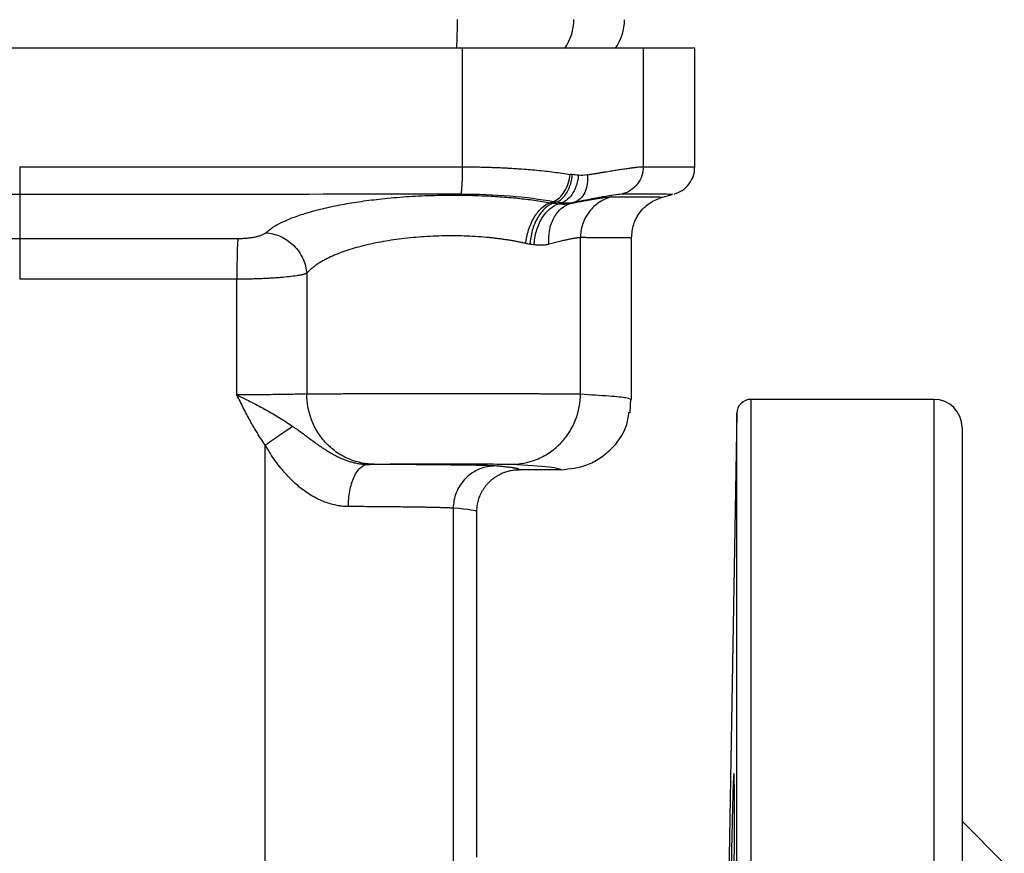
# Model space of a CAD drawing. Header units: millimetres. Extents: x 415 to 1550, y 0 to 812.
# Tile 29 of 51: x 505 to 575, y 353 to 412. Entities that reach past the tile are written whole.
import ezdxf

# ---------------------------------------------------------------- set-up
doc = ezdxf.new("R2010")
doc.units = ezdxf.units.MM

msp = doc.modelspace()

# ---------------------------------------------------------------- linework, layer by layer
at = {"color": 7, "linetype": 'Continuous', "lineweight": 25}
for p, q in [((536.011, 410.343), (536.011, 401.88)), ((548.879, 410.343), (548.879, 401.883)), ((552.549, 401.877), (552.549, 410.345)), ((504.549, 401.878), (504.549, 399.946)), ((504.549, 399.946), (504.549, 396.786)), ((550.271, 399.733), (550.93, 399.909)), ((504.549, 396.786), (504.549, 393.888)), ((544.417, 385.726), (544.417, 396.842)), ((548.047, 385.34), (548.047, 396.845)), ((524.955, 394.293), (524.955, 385.731)), ((519.986, 385.668), (519.986, 393.889)), ((547.957, 384.396), (547.991, 385.392)), ((569.549, 385.343), (556.531, 385.343)), ((555.531, 384.361), (554.815, 343.32)), ((522.007, 320.714), (522.007, 382.089)), ((543.047, 380.343), (540.049, 380.343)), ((535.374, 377.606), (535.374, 346.555)), ((537.049, 352.788), (537.049, 377.343)), ((574.549, 352.343), (571.549, 355.343))]:
    msp.add_line(p, q, dxfattribs=at)
at = {"color": 8, "linetype": 'Continuous', "lineweight": 25}
for p, q in [((556.531, 385.343), (556.531, 243.042)), ((569.549, 385.343), (569.549, 235.343)), ((555.531, 243.923), (555.531, 384.361))]:
    msp.add_line(p, q, dxfattribs=at)
for centre, radius, start, end in [((493.076, 412.251), 42.596, 357.3781, 0.12765), ((540.414, 412.341), 3.53, 324.7247, 0.077)]:
    msp.add_arc(centre, radius, start, end, dxfattribs=at)
at = {"color": 7, "linetype": 'Continuous', "lineweight": 25}
for centre, radius, start, end in [((544.049, 412.343), 3.5, 324.42584, 359.96164), ((556.531, 384.343), 1, 90, 179), ((569.549, 383.343), 2, 0, 90)]:
    msp.add_arc(centre, radius, start, end, dxfattribs=at)
for points, knots in [([(473.087, 410.343), (473.835, 410.343), (475.331, 410.343), (477.576, 410.343), (479.822, 410.343), (482.068, 410.343), (484.314, 410.343), (486.561, 410.343), (488.808, 410.343), (491.056, 410.343), (493.304, 410.343), (495.552, 410.343), (497.801, 410.343), (500.05, 410.343), (502.299, 410.343), (505.111, 410.343), (508.485, 410.343), (512.421, 410.343), (516.355, 410.343), (520.289, 410.343), (524.221, 410.343), (528.152, 410.343), (532.082, 410.343), (534.701, 410.343), (536.011, 410.343)], [0, 0, 0, 0, 0.035725, 0.071444, 0.10716, 0.142872, 0.178582, 0.21429, 0.249998, 0.285706, 0.321414, 0.357125, 0.392838, 0.428554, 0.464275, 0.500001, 0.562515, 0.625017, 0.687509, 0.749998, 0.812487, 0.874981, 0.937483, 1, 1, 1, 1]), ([(536.011, 410.343), (536.134, 410.343), (536.381, 410.343), (536.751, 410.343), (537.119, 410.343), (537.486, 410.343), (537.851, 410.343), (538.473, 410.343), (539.341, 410.343), (540.445, 410.343), (541.522, 410.343), (542.918, 410.343), (544.533, 410.343), (545.909, 410.343), (546.84, 410.343), (547.44, 410.343), (547.948, 410.343), (548.312, 410.343), (548.568, 410.343), (548.748, 410.343), (548.835, 410.343), (548.879, 410.343)], [0, 0, 0, 0, 0.01983, 0.039635, 0.059426, 0.079219, 0.099028, 0.118867, 0.180846, 0.242854, 0.306677, 0.370527, 0.500005, 0.629483, 0.693306, 0.757157, 0.819136, 0.881144, 0.920775, 0.960356, 1, 1, 1, 1]), ([(548.879, 410.343), (548.972, 410.343), (549.158, 410.343), (549.423, 410.343), (549.678, 410.343), (549.922, 410.343), (550.155, 410.343), (550.377, 410.343), (550.589, 410.343), (550.79, 410.343), (550.98, 410.343), (551.159, 410.343), (551.327, 410.343), (551.485, 410.343), (551.673, 410.343), (551.88, 410.343), (552.086, 410.343), (552.255, 410.343), (552.386, 410.343), (552.479, 410.343), (552.538, 410.343), (552.545, 410.343), (552.549, 410.343)], [0, 0, 0, 0, 0.0384772, 0.0769463, 0.1154088, 0.1538663, 0.1923201, 0.2307719, 0.2692231, 0.3076751, 0.3461296, 0.3845879, 0.4230516, 0.4615221, 0.500001, 0.5714518, 0.6428793, 0.7142929, 0.7857022, 0.8571168, 0.9285462, 1, 1, 1, 1]), ([(536.011, 401.88), (536.011, 401.675), (536.008, 401.46), (535.999, 401.04), (535.992, 400.837), (535.973, 400.478), (535.962, 400.324), (535.937, 400.084), (535.923, 399.999), (535.91, 399.947)], [0, 0, 0, 0, 0.25, 0.25, 0.5, 0.5, 0.75, 0.75, 1, 1, 1, 1]), ([(536.011, 401.88), (536.136, 401.879), (536.387, 401.879), (536.763, 401.875), (537.138, 401.87), (537.511, 401.862), (537.884, 401.852), (538.255, 401.839), (538.624, 401.824), (538.99, 401.807), (539.355, 401.788), (539.716, 401.766), (540.168, 401.736), (540.707, 401.695), (541.327, 401.64), (541.937, 401.577), (542.535, 401.507), (543.12, 401.429), (543.494, 401.372), (543.681, 401.343)], [0, 0, 0, 0, 0.045157, 0.090368, 0.135636, 0.180963, 0.226349, 0.271797, 0.317308, 0.362883, 0.408525, 0.454235, 0.500014, 0.581581, 0.663843, 0.746808, 0.830484, 0.914878, 1, 1, 1, 1]), ([(544.9, 401.3), (544.988, 401.316), (545.164, 401.348), (545.418, 401.393), (545.665, 401.436), (545.903, 401.477), (546.133, 401.516), (546.354, 401.553), (546.566, 401.588), (546.77, 401.622), (546.965, 401.653), (547.151, 401.682), (547.329, 401.709), (547.558, 401.743), (547.825, 401.781), (548.112, 401.818), (548.362, 401.847), (548.573, 401.868), (548.75, 401.881), (548.836, 401.882), (548.879, 401.883)], [0, 0, 0, 0, 0.042695, 0.0852, 0.127516, 0.169644, 0.211586, 0.253342, 0.294913, 0.3363, 0.377505, 0.418529, 0.459372, 0.500036, 0.583963, 0.667637, 0.751067, 0.834263, 0.917238, 1, 1, 1, 1]), ([(548.879, 401.883), (548.879, 401.68), (548.848, 401.465), (548.711, 401.046), (548.606, 400.843), (548.333, 400.483), (548.166, 400.328), (547.801, 400.087), (547.605, 400.002), (547.411, 399.95)], [0, 0, 0, 0, 0.25, 0.25, 0.5, 0.5, 0.75, 0.75, 1, 1, 1, 1]), ([(548.879, 401.883), (548.971, 401.883), (549.153, 401.883), (549.412, 401.882), (549.661, 401.882), (549.897, 401.882), (550.122, 401.881), (550.336, 401.881), (550.538, 401.881), (550.73, 401.881), (550.911, 401.88), (551.081, 401.88), (551.241, 401.88), (551.391, 401.88), (551.531, 401.879), (551.661, 401.879), (551.781, 401.879), (551.892, 401.879), (551.993, 401.879), (552.086, 401.879), (552.169, 401.879), (552.244, 401.878), (552.31, 401.878), (552.367, 401.878), (552.417, 401.878), (552.458, 401.878), (552.491, 401.878), (552.517, 401.878), (552.535, 401.878), (552.546, 401.878), (552.548, 401.878), (552.549, 401.878)], [0, 0, 0, 0, 0.0378733, 0.0755044, 0.1128933, 0.1500401, 0.1869447, 0.223607, 0.2600272, 0.2962053, 0.3321411, 0.3678348, 0.4032863, 0.4384956, 0.4734627, 0.5081876, 0.5426704, 0.576911, 0.6109094, 0.6446656, 0.6781796, 0.7114515, 0.7444811, 0.7772686, 0.8098139, 0.8421171, 0.874178, 0.9059968, 0.9375734, 0.9689078, 1, 1, 1, 1]), ([(551.066, 399.946), (551.267, 400.02), (551.679, 400.173), (552.164, 400.642), (552.49, 401.233), (552.529, 401.671), (552.548, 401.884)], [0, 0, 0, 0, 0.243155, 0.5, 0.756845, 1, 1, 1, 1]), ([(542.493, 399.411), (542.624, 399.455), (542.761, 399.535), (543.027, 399.768), (543.156, 399.923), (543.378, 400.285), (543.472, 400.492), (543.612, 400.918), (543.657, 401.137), (543.681, 401.343)], [0, 0, 0, 0, 0.25, 0.25, 0.5, 0.5, 0.75, 0.75, 1, 1, 1, 1]), ([(542.712, 399.378), (542.843, 399.422), (542.98, 399.502), (543.24, 399.737), (543.364, 399.892), (543.575, 400.257), (543.661, 400.465), (543.783, 400.895), (543.82, 401.115), (543.835, 401.323)], [0, 0, 0, 0, 0.25, 0.25, 0.5, 0.5, 0.75, 0.75, 1, 1, 1, 1]), ([(544.263, 401.279), (544.248, 401.07), (544.21, 400.848), (544.082, 400.416), (543.991, 400.206), (543.769, 399.84), (543.638, 399.685), (543.362, 399.451), (543.218, 399.373), (543.08, 399.33)], [0, 0, 0, 0, 0.25, 0.25, 0.5, 0.5, 0.75, 0.75, 1, 1, 1, 1]), ([(544.9, 401.3), (544.922, 401.093), (544.922, 400.874), (544.864, 400.446), (544.805, 400.239), (544.636, 399.877), (544.525, 399.722), (544.275, 399.489), (544.137, 399.41), (543.997, 399.367)], [0, 0, 0, 0, 0.25, 0.25, 0.5, 0.5, 0.75, 0.75, 1, 1, 1, 1]), ([(522.046, 397.191), (522.082, 397.223), (522.154, 397.288), (522.276, 397.385), (522.409, 397.481), (522.552, 397.577), (522.707, 397.673), (522.874, 397.769), (523.054, 397.864), (523.427, 398.048), (524.062, 398.316), (525.058, 398.644), (526.194, 398.944), (527.455, 399.207), (528.82, 399.432), (530.345, 399.622), (532.013, 399.768), (533.807, 399.856), (535.615, 399.88), (537.254, 399.842), (538.701, 399.761), (539.745, 399.671), (540.548, 399.582), (541.133, 399.507), (541.705, 399.424), (542.071, 399.361), (542.255, 399.33)], [0, 0, 0, 0, 0.015303, 0.03067, 0.046114, 0.061652, 0.0773, 0.093074, 0.108992, 0.125072, 0.187076, 0.250068, 0.312492, 0.375043, 0.437707, 0.5, 0.571656, 0.642783, 0.71418, 0.785601, 0.839, 0.892781, 0.919231, 0.945911, 0.972831, 1, 1, 1, 1]), ([(535.91, 399.947), (537.103, 399.947), (538.285, 399.901), (540.512, 399.719), (541.559, 399.583), (542.493, 399.411)], [0, 0, 0, 0, 0.5, 0.5, 1, 1, 1, 1]), ([(543.706, 399.274), (543.782, 399.29), (543.934, 399.32), (544.152, 399.363), (544.362, 399.404), (544.563, 399.442), (544.756, 399.478), (544.94, 399.512), (545.116, 399.544), (545.283, 399.573), (545.441, 399.599), (545.643, 399.632), (545.874, 399.668), (546.118, 399.701), (546.324, 399.725), (546.495, 399.74), (546.578, 399.741), (546.619, 399.742)], [0, 0, 0, 0, 0.050903, 0.1016, 0.152092, 0.202383, 0.252474, 0.302368, 0.352068, 0.401577, 0.450899, 0.500039, 0.600545, 0.700724, 0.80064, 0.90037, 1, 1, 1, 1]), ([(543.997, 399.367), (544.887, 399.554), (545.644, 399.701), (546.803, 399.899), (547.206, 399.95), (547.411, 399.95)], [0, 0, 0, 0, 0.5, 0.5, 1, 1, 1, 1]), ([(546.619, 399.742), (546.328, 399.664), (546.034, 399.536), (545.487, 399.175), (545.236, 398.942), (544.827, 398.402), (544.669, 398.097), (544.464, 397.469), (544.417, 397.147), (544.417, 396.842)], [0, 0, 0, 0, 0.25, 0.25, 0.5, 0.5, 0.75, 0.75, 1, 1, 1, 1]), ([(548.047, 396.835), (548.077, 397.154), (548.138, 397.81), (548.629, 398.696), (549.359, 399.398), (549.978, 399.625), (550.278, 399.735)], [0, 0, 0, 0, 0.243157, 0.5, 0.756843, 1, 1, 1, 1]), ([(540.526, 396.431), (540.561, 396.741), (540.628, 397.069), (540.831, 397.707), (540.968, 398.017), (541.292, 398.56), (541.478, 398.791), (541.865, 399.143), (542.065, 399.262), (542.255, 399.33)], [0, 0, 0, 0, 0.25, 0.25, 0.5, 0.5, 0.75, 0.75, 1, 1, 1, 1]), ([(542.498, 399.296), (542.301, 399.229), (542.096, 399.109), (541.705, 398.756), (541.52, 398.522), (541.207, 397.975), (541.079, 397.662), (540.897, 397.018), (540.844, 396.688), (540.823, 396.376)], [0, 0, 0, 0, 0.25, 0.25, 0.5, 0.5, 0.75, 0.75, 1, 1, 1, 1]), ([(541.114, 396.333), (541.135, 396.647), (541.191, 396.98), (541.381, 397.628), (541.515, 397.943), (541.846, 398.492), (542.041, 398.725), (542.453, 399.076), (542.669, 399.194), (542.876, 399.258)], [0, 0, 0, 0, 0.25, 0.25, 0.5, 0.5, 0.75, 0.75, 1, 1, 1, 1]), ([(542.173, 396.374), (542.147, 396.685), (542.158, 397.012), (542.271, 397.651), (542.373, 397.961), (542.661, 398.503), (542.845, 398.734), (543.255, 399.085), (543.481, 399.206), (543.706, 399.274)], [0, 0, 0, 0, 0.25, 0.25, 0.5, 0.5, 0.75, 0.75, 1, 1, 1, 1]), ([(542.255, 399.33), (542.296, 399.323), (542.378, 399.31), (542.458, 399.301), (542.498, 399.296)], [0, 0, 0, 0, 0.501074, 1, 1, 1, 1]), ([(542.498, 399.296), (542.561, 399.29), (542.688, 399.277), (542.813, 399.265), (542.876, 399.258)], [0, 0, 0, 0, 0.493847, 1, 1, 1, 1]), ([(542.876, 399.258), (542.926, 399.253), (543.026, 399.242), (543.171, 399.234), (543.312, 399.233), (543.449, 399.24), (543.581, 399.253), (543.664, 399.267), (543.706, 399.274)], [0, 0, 0, 0, 0.164236, 0.329464, 0.495671, 0.662843, 0.83096, 1, 1, 1, 1]), ([(543.08, 399.33), (543.131, 399.325), (543.234, 399.314), (543.388, 399.307), (543.541, 399.309), (543.694, 399.319), (543.847, 399.338), (543.947, 399.357), (543.997, 399.367)], [0, 0, 0, 0, 0.163682, 0.328511, 0.494521, 0.66175, 0.830238, 1, 1, 1, 1]), ([(520.062, 396.787), (520.107, 396.787), (520.196, 396.787), (520.329, 396.791), (520.461, 396.797), (520.592, 396.805), (520.785, 396.821), (521.033, 396.851), (521.315, 396.9), (521.564, 396.961), (521.749, 397.023), (521.883, 397.082), (521.979, 397.135), (522.023, 397.172), (522.046, 397.191)], [0, 0, 0, 0, 0.050272, 0.100157, 0.149928, 0.199853, 0.250197, 0.37486, 0.500124, 0.623967, 0.749949, 0.833293, 0.916346, 1, 1, 1, 1]), ([(522.046, 397.191), (522.375, 397.17), (522.729, 397.089), (523.417, 396.785), (523.749, 396.56), (524.31, 396.001), (524.536, 395.669), (524.846, 394.98), (524.93, 394.625), (524.955, 394.293)], [0, 0, 0, 0, 0.25, 0.25, 0.5, 0.5, 0.75, 0.75, 1, 1, 1, 1]), ([(540.526, 396.431), (540.439, 396.451), (540.265, 396.49), (539.997, 396.544), (539.725, 396.596), (539.448, 396.644), (539.167, 396.689), (538.883, 396.73), (538.594, 396.768), (538.302, 396.803), (538.008, 396.835), (537.304, 396.902), (536.157, 396.971), (534.538, 396.978), (532.907, 396.896), (531.322, 396.726), (529.82, 396.472), (528.472, 396.148), (527.269, 395.753), (526.501, 395.412), (526.03, 395.152), (525.782, 395.001), (525.546, 394.839), (525.326, 394.666), (525.123, 394.484), (525.012, 394.358), (524.955, 394.293)], [0, 0, 0, 0, 0.016752, 0.033428, 0.05003, 0.066558, 0.083015, 0.099402, 0.115721, 0.131972, 0.148158, 0.164281, 0.246597, 0.328347, 0.41162, 0.496201, 0.578496, 0.66405, 0.745169, 0.831943, 0.857086, 0.883374, 0.910809, 0.93939, 0.969121, 1, 1, 1, 1]), ([(520.062, 396.787), (520.052, 396.71), (520.042, 396.587), (520.024, 396.236), (520.015, 396.009), (520, 395.475), (519.995, 395.17), (519.988, 394.533), (519.986, 394.204), (519.986, 393.889)], [0, 0, 0, 0, 0.25, 0.25, 0.5, 0.5, 0.75, 0.75, 1, 1, 1, 1]), ([(540.823, 396.376), (540.774, 396.383), (540.675, 396.399), (540.576, 396.42), (540.526, 396.431)], [0, 0, 0, 0, 0.5, 1, 1, 1, 1]), ([(542.173, 396.374), (542.126, 396.363), (542.033, 396.34), (541.888, 396.317), (541.74, 396.303), (541.588, 396.297), (541.433, 396.3), (541.275, 396.311), (541.168, 396.326), (541.114, 396.333)], [0, 0, 0, 0, 0.1441, 0.287397, 0.430122, 0.57251, 0.714795, 0.857214, 1, 1, 1, 1]), ([(544.417, 396.842), (544.399, 396.842), (544.364, 396.842), (544.298, 396.837), (544.224, 396.829), (544.139, 396.818), (544.045, 396.803), (543.941, 396.785), (543.828, 396.764), (543.705, 396.74), (543.572, 396.712), (543.429, 396.682), (543.278, 396.648), (543.117, 396.61), (542.946, 396.57), (542.767, 396.526), (542.578, 396.479), (542.381, 396.429), (542.243, 396.393), (542.173, 396.374)], [0, 0, 0, 0, 0.057325, 0.114808, 0.172454, 0.23027, 0.288261, 0.346435, 0.404795, 0.46335, 0.522104, 0.581063, 0.640233, 0.69962, 0.75923, 0.819067, 0.879137, 0.939447, 1, 1, 1, 1]), ([(548.047, 396.835), (548.046, 396.835), (548.044, 396.835), (548.027, 396.835), (548, 396.835), (547.96, 396.835), (547.908, 396.836), (547.842, 396.836), (547.762, 396.836), (547.668, 396.836), (547.558, 396.836), (547.433, 396.837), (547.29, 396.837), (547.13, 396.837), (546.953, 396.838), (546.756, 396.838), (546.54, 396.839), (546.304, 396.839), (546.046, 396.84), (545.767, 396.84), (545.466, 396.841), (545.141, 396.841), (544.793, 396.842), (544.543, 396.842), (544.417, 396.842)], [0, 0, 0, 0, 0.037948, 0.076612, 0.11599, 0.156083, 0.196891, 0.238414, 0.280651, 0.323604, 0.367271, 0.411653, 0.456751, 0.502563, 0.549089, 0.596331, 0.644288, 0.692959, 0.742345, 0.792447, 0.843263, 0.894794, 0.947039, 1, 1, 1, 1]), ([(524.955, 394.293), (524.933, 394.286), (524.889, 394.27), (524.813, 394.248), (524.73, 394.226), (524.642, 394.206), (524.548, 394.186), (524.45, 394.167), (524.348, 394.149), (524.12, 394.112), (523.725, 394.06), (523.197, 394.01), (522.737, 393.975), (522.366, 393.952), (521.983, 393.932), (521.59, 393.916), (521.191, 393.904), (520.789, 393.895), (520.387, 393.89), (520.119, 393.889), (519.986, 393.889)], [0, 0, 0, 0, 0.034201, 0.067572, 0.100105, 0.131796, 0.162642, 0.192642, 0.221798, 0.250109, 0.378122, 0.499927, 0.564475, 0.62845, 0.691836, 0.754637, 0.816855, 0.878487, 0.93954, 1, 1, 1, 1]), ([(524.955, 385.731), (524.799, 385.722), (524.557, 385.713), (523.922, 385.697), (523.53, 385.691), (522.638, 385.679), (522.139, 385.675), (521.088, 385.669), (520.535, 385.668), (519.986, 385.668)], [0, 0, 0, 0, 0.25, 0.25, 0.5, 0.5, 0.75, 0.75, 1, 1, 1, 1]), ([(524.955, 385.731), (524.986, 385.731), (525.049, 385.732), (525.155, 385.734), (525.27, 385.735), (525.393, 385.736), (525.525, 385.737), (525.665, 385.739), (525.812, 385.74), (525.967, 385.741), (526.13, 385.742), (526.299, 385.743), (526.475, 385.744), (526.657, 385.745), (526.845, 385.746), (527.038, 385.747), (527.237, 385.748), (527.441, 385.749), (527.649, 385.75), (527.862, 385.751), (528.08, 385.752), (528.301, 385.752), (528.525, 385.753), (528.753, 385.754), (528.984, 385.755), (529.217, 385.755), (529.453, 385.756), (529.691, 385.756), (529.931, 385.757), (530.172, 385.758), (530.415, 385.758), (530.659, 385.759), (530.904, 385.759), (531.15, 385.759), (531.396, 385.76), (531.642, 385.76), (531.889, 385.761), (532.135, 385.761), (532.381, 385.761), (532.626, 385.761), (532.871, 385.762), (533.115, 385.762), (533.357, 385.762), (533.598, 385.762), (533.838, 385.762), (534.077, 385.762), (534.313, 385.762), (534.6, 385.762), (534.94, 385.762), (535.336, 385.762), (535.737, 385.762), (536.144, 385.762), (536.554, 385.761), (536.967, 385.761), (537.383, 385.76), (537.8, 385.76), (538.217, 385.759), (538.633, 385.758), (539.047, 385.757), (539.458, 385.756), (539.864, 385.755), (540.263, 385.754), (540.655, 385.753), (541.038, 385.751), (541.41, 385.75), (541.77, 385.748), (542.116, 385.747), (542.446, 385.745), (542.758, 385.743), (543.052, 385.741), (543.324, 385.739), (543.574, 385.737), (543.8, 385.735), (543.999, 385.733), (544.17, 385.731), (544.314, 385.728), (544.383, 385.727), (544.417, 385.726)], [0, 0, 0, 0, 0.012026, 0.023978, 0.035856, 0.047661, 0.059392, 0.07105, 0.082635, 0.094145, 0.105583, 0.116946, 0.128236, 0.139453, 0.150596, 0.161666, 0.172662, 0.183584, 0.194433, 0.205208, 0.21591, 0.226538, 0.237093, 0.247574, 0.257981, 0.268315, 0.278576, 0.288763, 0.298876, 0.308916, 0.318882, 0.328775, 0.338594, 0.34834, 0.358012, 0.367611, 0.377136, 0.386587, 0.395965, 0.405269, 0.4145, 0.423658, 0.432741, 0.441751, 0.450688, 0.459551, 0.468341, 0.477057, 0.491519, 0.506236, 0.521208, 0.536435, 0.551917, 0.567655, 0.583647, 0.599894, 0.616397, 0.633154, 0.650167, 0.667434, 0.684957, 0.702734, 0.720767, 0.739054, 0.757597, 0.776395, 0.795447, 0.814755, 0.834318, 0.854136, 0.874208, 0.894536, 0.915119, 0.935957, 0.957049, 0.978397, 1, 1, 1, 1]), ([(529.752, 380.731), (529.187, 380.733), (528.578, 380.841), (527.693, 381.208), (527.404, 381.364), (526.856, 381.738), (526.598, 381.956), (526.13, 382.444), (525.92, 382.713), (525.561, 383.284), (525.412, 383.586), (525.06, 384.508), (524.956, 385.143), (524.955, 385.731)], [0, 0, 0, 0, 0.25, 0.25, 0.375, 0.375, 0.5, 0.5, 0.625, 0.625, 0.75, 0.75, 1, 1, 1, 1]), ([(539.483, 380.726), (540.064, 380.727), (540.691, 380.835), (541.601, 381.201), (541.899, 381.357), (542.463, 381.73), (542.729, 381.949), (543.21, 382.437), (543.426, 382.706), (543.795, 383.278), (543.948, 383.579), (544.309, 384.502), (544.416, 385.137), (544.417, 385.726)], [0, 0, 0, 0, 0.25, 0.25, 0.375, 0.375, 0.5, 0.5, 0.625, 0.625, 0.75, 0.75, 1, 1, 1, 1]), ([(519.986, 385.668), (520.042, 385.64), (520.165, 385.578), (520.364, 385.477), (520.656, 385.33), (521.067, 385.123), (521.557, 384.869), (522.069, 384.594), (522.55, 384.321), (523.033, 384.032), (523.495, 383.742), (523.798, 383.539), (523.946, 383.44)], [0, 0, 0, 0, 0.04058, 0.088229, 0.143004, 0.250139, 0.383599, 0.500181, 0.629939, 0.750083, 0.87773, 1, 1, 1, 1]), ([(522.007, 382.089), (521.947, 382.175), (521.825, 382.349), (521.646, 382.621), (521.467, 382.906), (521.286, 383.204), (521.105, 383.516), (520.906, 383.872), (520.685, 384.284), (520.37, 384.893), (520.138, 385.361), (519.986, 385.668)], [0, 0, 0, 0, 0.076212, 0.155231, 0.237092, 0.321825, 0.40946, 0.500022, 0.618898, 0.750052, 1, 1, 1, 1]), ([(543.047, 380.343), (543.671, 380.409), (544.634, 380.511), (545.804, 381.131), (546.833, 381.974), (547.68, 383.099), (547.817, 384.085), (547.864, 384.422)], [0, 0, 0, 0, 0.270628, 0.417794, 0.569146, 0.852924, 1, 1, 1, 1]), ([(522.007, 382.089), (522.196, 382.224), (522.387, 382.36), (522.759, 382.621), (522.939, 382.748), (523.444, 383.099), (523.73, 383.295), (523.946, 383.44)], [0, 0, 0, 0, 0.25, 0.25, 0.5, 0.5, 1, 1, 1, 1]), ([(523.946, 383.44), (524.053, 383.367), (524.263, 383.222), (524.57, 382.999), (524.868, 382.778), (525.269, 382.478), (525.783, 382.096), (526.435, 381.656), (527.129, 381.264), (527.703, 381.024), (528.133, 380.89), (528.412, 380.819), (528.703, 380.765), (529.003, 380.729), (529.201, 380.723), (529.303, 380.721)], [0, 0, 0, 0, 0.065275, 0.128668, 0.190244, 0.250054, 0.375863, 0.500037, 0.621996, 0.749918, 0.795245, 0.843064, 0.893241, 0.945614, 1, 1, 1, 1]), ([(571.549, 383.343), (571.549, 383.342), (571.549, 383.34), (571.549, 383.323), (571.549, 383.296), (571.549, 383.258), (571.549, 383.21), (571.549, 383.15), (571.549, 383.08), (571.549, 382.998), (571.549, 382.906), (571.549, 382.803), (571.549, 382.69), (571.549, 382.565), (571.549, 382.43), (571.549, 382.283), (571.549, 381.974), (571.549, 381.434), (571.549, 380.545), (571.549, 379.483), (571.549, 378.237), (571.549, 376.814), (571.549, 374.666), (571.549, 371.536), (571.549, 367.109), (571.549, 362.054), (571.549, 356.447), (571.549, 350.381), (571.549, 343.963), (571.549, 337.304), (571.549, 330.518), (571.549, 323.748), (571.549, 317.022), (571.549, 310.343), (571.549, 303.664), (571.549, 296.938), (571.549, 290.168), (571.549, 283.382), (571.549, 276.724), (571.549, 270.305), (571.549, 264.239), (571.549, 258.632), (571.549, 253.577), (571.549, 249.15), (571.549, 246.021), (571.549, 243.872), (571.549, 242.45), (571.549, 241.204), (571.549, 240.142), (571.549, 239.253), (571.549, 238.66), (571.549, 238.27), (571.549, 238.023), (571.549, 237.813), (571.549, 237.642), (571.549, 237.508), (571.549, 237.414), (571.549, 237.354), (571.549, 237.347), (571.549, 237.343)], [0, 0, 0, 0, 0.003893, 0.007782, 0.011668, 0.015551, 0.019433, 0.023312, 0.027192, 0.03107, 0.034949, 0.038829, 0.042711, 0.046594, 0.05048, 0.05437, 0.058263, 0.073508, 0.088755, 0.104386, 0.120021, 0.135977, 0.151935, 0.184343, 0.217096, 0.250024, 0.282952, 0.315705, 0.348114, 0.380018, 0.411275, 0.441757, 0.470878, 0.5, 0.529121, 0.558243, 0.588726, 0.619983, 0.651887, 0.684296, 0.717048, 0.749977, 0.782905, 0.815658, 0.848066, 0.864022, 0.87998, 0.895612, 0.911246, 0.926491, 0.941738, 0.949034, 0.956318, 0.963595, 0.970868, 0.978142, 0.985419, 0.992704, 1, 1, 1, 1]), ([(527.919, 377.721), (527.861, 377.722), (527.744, 377.724), (527.567, 377.736), (527.389, 377.754), (527.21, 377.781), (526.942, 377.83), (526.584, 377.921), (526.002, 378.125), (525.287, 378.48), (524.497, 379.032), (523.765, 379.697), (523.191, 380.346), (522.73, 380.957), (522.358, 381.503), (522.126, 381.89), (522.007, 382.089)], [0, 0, 0, 0, 0.024846, 0.049739, 0.074712, 0.099799, 0.125031, 0.187406, 0.250084, 0.372555, 0.499995, 0.621355, 0.749964, 0.828869, 0.912145, 1, 1, 1, 1]), ([(527.919, 377.721), (527.92, 378.072), (527.951, 378.452), (528.087, 379.186), (528.193, 379.54), (528.462, 380.125), (528.625, 380.355), (528.965, 380.651), (529.14, 380.718), (529.303, 380.721)], [0, 0, 0, 0, 0.25, 0.25, 0.5, 0.5, 0.75, 0.75, 1, 1, 1, 1]), ([(538.355, 380.606), (538.339, 380.607), (538.305, 380.609), (538.243, 380.613), (538.171, 380.616), (538.09, 380.62), (537.998, 380.623), (537.896, 380.627), (537.785, 380.63), (537.664, 380.634), (537.532, 380.637), (537.204, 380.645), (536.584, 380.658), (535.509, 380.673), (534.228, 380.687), (533.046, 380.698), (532.091, 380.705), (531.429, 380.709), (530.744, 380.713), (530.036, 380.717), (529.548, 380.719), (529.303, 380.721)], [0, 0, 0, 0, 0.025101, 0.05014, 0.075133, 0.100094, 0.125039, 0.149983, 0.17494, 0.199927, 0.224957, 0.250045, 0.374973, 0.499973, 0.624927, 0.749921, 0.800069, 0.85003, 0.899925, 0.949875, 1, 1, 1, 1]), ([(529.752, 380.731), (529.91, 380.736), (530.16, 380.74), (530.814, 380.748), (531.219, 380.752), (532.138, 380.757), (532.652, 380.76), (533.732, 380.762), (534.297, 380.763), (535.417, 380.762), (535.971, 380.761), (537.006, 380.757), (537.486, 380.755), (538.318, 380.748), (538.67, 380.744), (539.207, 380.736), (539.392, 380.731), (539.483, 380.726)], [0, 0, 0, 0, 0.125, 0.125, 0.25, 0.25, 0.375, 0.375, 0.5, 0.5, 0.625, 0.625, 0.75, 0.75, 0.875, 0.875, 1, 1, 1, 1]), ([(538.355, 380.606), (538.004, 380.605), (537.625, 380.54), (536.892, 380.248), (536.539, 380.019), (535.957, 379.433), (535.73, 379.078), (535.439, 378.34), (535.375, 377.959), (535.374, 377.606)], [0, 0, 0, 0, 0.25, 0.25, 0.5, 0.5, 0.75, 0.75, 1, 1, 1, 1]), ([(537.049, 377.343), (537.05, 377.403), (537.052, 377.523), (537.069, 377.706), (537.097, 377.891), (537.138, 378.077), (537.191, 378.264), (537.257, 378.449), (537.337, 378.632), (537.43, 378.812), (537.536, 378.987), (537.654, 379.155), (537.784, 379.315), (537.937, 379.478), (538.117, 379.644), (538.331, 379.808), (538.571, 379.959), (538.834, 380.092), (539.118, 380.201), (539.419, 380.282), (539.731, 380.334), (539.942, 380.34), (540.049, 380.343)], [0, 0, 0, 0, 0.037971, 0.076821, 0.116507, 0.156975, 0.198166, 0.240011, 0.282432, 0.325347, 0.368664, 0.412289, 0.456121, 0.500057, 0.554343, 0.611722, 0.671904, 0.734527, 0.79916, 0.865311, 0.932445, 1, 1, 1, 1]), ([(540.049, 380.343), (540.047, 380.348), (540.045, 380.358), (540.029, 380.373), (540.003, 380.387), (539.966, 380.402), (539.919, 380.416), (539.861, 380.431), (539.793, 380.445), (539.715, 380.46), (539.626, 380.475), (539.527, 380.489), (539.417, 380.504), (539.297, 380.518), (539.166, 380.533), (539.025, 380.547), (538.874, 380.562), (538.712, 380.577), (538.54, 380.591), (538.417, 380.601), (538.355, 380.606)], [0, 0, 0, 0, 0.055605, 0.111192, 0.166764, 0.222323, 0.277871, 0.333411, 0.388944, 0.444473, 0.499999, 0.555526, 0.611055, 0.666588, 0.722128, 0.777676, 0.833235, 0.888808, 0.944395, 1, 1, 1, 1]), ([(535.374, 377.606), (535.359, 377.607), (535.329, 377.61), (535.272, 377.613), (535.208, 377.617), (535.135, 377.621), (535.055, 377.625), (534.968, 377.628), (534.874, 377.632), (534.775, 377.635), (534.67, 377.638), (534.56, 377.641), (534.445, 377.644), (534.327, 377.647), (534.204, 377.65), (534.079, 377.653), (533.95, 377.656), (533.82, 377.659), (533.687, 377.661), (533.552, 377.664), (533.416, 377.666), (533.279, 377.669), (533.142, 377.671), (532.897, 377.675), (532.532, 377.68), (532.024, 377.687), (531.49, 377.693), (530.934, 377.698), (530.359, 377.704), (529.768, 377.709), (529.163, 377.713), (528.549, 377.717), (528.128, 377.719), (527.919, 377.721)], [0, 0, 0, 0, 0.027465, 0.054479, 0.081042, 0.107153, 0.132813, 0.158022, 0.182779, 0.207085, 0.23094, 0.254343, 0.277295, 0.299796, 0.321845, 0.343443, 0.36459, 0.385285, 0.405529, 0.425322, 0.444663, 0.463553, 0.481992, 0.499979, 0.559205, 0.617514, 0.674905, 0.73138, 0.786938, 0.841579, 0.895303, 0.94811, 1, 1, 1, 1]), ([(555.09, 349.234), (555.099, 349.862), (555.108, 350.479), (555.123, 351.389), (555.128, 351.69), (555.138, 352.287), (555.144, 352.584), (555.16, 353.446), (555.17, 353.992), (555.192, 355.024), (555.203, 355.513), (555.224, 356.39), (555.235, 356.783), (555.25, 357.304), (555.255, 357.466), (555.265, 357.759), (555.274, 358.024), (555.283, 358.233), (555.292, 358.413), (555.296, 358.49), (555.309, 358.673), (555.316, 358.734), (555.326, 358.734), (555.33, 358.72), (555.336, 358.659), (555.339, 358.613), (555.346, 358.431), (555.351, 358.252), (555.356, 357.896), (555.358, 357.761), (555.36, 357.467), (555.362, 357.308), (555.364, 356.792), (555.365, 356.4), (555.365, 355.514), (555.364, 355.033), (555.362, 354.262), (555.361, 353.996), (555.358, 353.447), (555.356, 353.162), (555.351, 352.299), (555.346, 351.706), (555.336, 350.49), (555.33, 349.862), (555.316, 348.606), (555.309, 347.989), (555.297, 347.079), (555.292, 346.778), (555.283, 346.181), (555.279, 345.885), (555.265, 345.022), (555.255, 344.476), (555.235, 343.444), (555.224, 342.955), (555.203, 342.078), (555.192, 341.685), (555.176, 341.164), (555.17, 341.003), (555.16, 340.71), (555.149, 340.445), (555.139, 340.236), (555.128, 340.055), (555.123, 339.978), (555.108, 339.795), (555.099, 339.735), (555.086, 339.734), (555.082, 339.749), (555.074, 339.81), (555.07, 339.856), (555.06, 340.037), (555.054, 340.216), (555.046, 340.573), (555.044, 340.707), (555.04, 341.001), (555.039, 341.161), (555.035, 341.676), (555.034, 342.069), (555.034, 342.954), (555.035, 343.435), (555.039, 344.207), (555.04, 344.472), (555.044, 345.022), (555.046, 345.306), (555.054, 346.17), (555.06, 346.762), (555.074, 347.979), (555.082, 348.607), (555.09, 349.234)], [0, 0, 0, 0, 0.03125, 0.03125, 0.046875, 0.046875, 0.0625, 0.0625, 0.09375, 0.09375, 0.125, 0.125, 0.15625, 0.15625, 0.171875, 0.171875, 0.1875, 0.203125, 0.203125, 0.21875, 0.21875, 0.25, 0.25, 0.265625, 0.265625, 0.28125, 0.28125, 0.3125, 0.3125, 0.328125, 0.328125, 0.34375, 0.34375, 0.375, 0.375, 0.40625, 0.40625, 0.421875, 0.421875, 0.4375, 0.4375, 0.46875, 0.46875, 0.5, 0.5, 0.53125, 0.53125, 0.546875, 0.546875, 0.5625, 0.5625, 0.59375, 0.59375, 0.625, 0.625, 0.65625, 0.65625, 0.671875, 0.671875, 0.6875, 0.703125, 0.703125, 0.71875, 0.71875, 0.75, 0.75, 0.765625, 0.765625, 0.78125, 0.78125, 0.8125, 0.8125, 0.828125, 0.828125, 0.84375, 0.84375, 0.875, 0.875, 0.90625, 0.90625, 0.921875, 0.921875, 0.9375, 0.9375, 0.96875, 0.96875, 1, 1, 1, 1])]:
    msp.add_open_spline(points, degree=3, knots=knots, dxfattribs=at)
for points in [[(504.549, 401.878), (515.044, 401.879), (525.539, 401.879), (536.011, 401.88)], [(543.835, 401.323), (543.784, 401.328), (543.732, 401.335), (543.681, 401.343)], [(544.263, 401.279), (544.122, 401.294), (543.98, 401.309), (543.835, 401.323)], [(544.9, 401.3), (544.695, 401.263), (544.481, 401.256), (544.263, 401.279)], [(473.187, 399.947), (483.625, 399.947), (494.087, 399.946), (504.549, 399.946)], [(504.549, 399.946), (515.01, 399.946), (525.473, 399.947), (535.91, 399.947)], [(542.255, 399.33), (542.334, 399.357), (542.414, 399.384), (542.493, 399.411)], [(542.493, 399.411), (542.566, 399.397), (542.639, 399.386), (542.712, 399.378)], [(542.498, 399.296), (542.569, 399.323), (542.641, 399.35), (542.712, 399.378)], [(542.712, 399.378), (542.837, 399.362), (542.959, 399.346), (543.08, 399.33)], [(543.08, 399.33), (543.012, 399.306), (542.944, 399.282), (542.876, 399.258)], [(543.997, 399.367), (543.9, 399.336), (543.803, 399.305), (543.706, 399.274)], [(489.035, 396.787), (494.204, 396.786), (499.377, 396.786), (504.549, 396.786)], [(504.549, 396.786), (509.72, 396.786), (514.893, 396.786), (520.062, 396.787)], [(541.114, 396.333), (541.019, 396.347), (540.922, 396.362), (540.823, 396.376)], [(519.986, 393.889), (514.842, 393.889), (509.695, 393.888), (504.549, 393.888)], [(529.303, 380.721), (529.479, 380.724), (529.629, 380.728), (529.752, 380.731)], [(539.483, 380.726), (541.856, 380.6), (543.049, 380.471), (543.047, 380.343)], [(537.049, 377.343), (537.049, 377.431), (536.489, 377.518), (535.374, 377.606)]]:
    msp.add_open_spline(points, degree=3, dxfattribs=at)
at = {"color": 8, "linetype": 'Continuous', "lineweight": 25}
for points, knots in [([(546.619, 399.742), (546.706, 399.742), (546.881, 399.742), (547.13, 399.741), (547.369, 399.74), (547.598, 399.74), (547.817, 399.739), (548.026, 399.739), (548.224, 399.738), (548.413, 399.738), (548.592, 399.737), (548.762, 399.737), (548.922, 399.737), (549.072, 399.736), (549.213, 399.736), (549.345, 399.735), (549.467, 399.735), (549.581, 399.735), (549.685, 399.735), (549.781, 399.734), (549.868, 399.734), (549.946, 399.734), (550.015, 399.734), (550.076, 399.733), (550.129, 399.733), (550.173, 399.733), (550.209, 399.733), (550.237, 399.733), (550.256, 399.733), (550.268, 399.733), (550.27, 399.733), (550.271, 399.733)], [0, 0, 0, 0, 0.036349, 0.072563, 0.108642, 0.144588, 0.180399, 0.216076, 0.251619, 0.287029, 0.322305, 0.357448, 0.392457, 0.427333, 0.462077, 0.496687, 0.531165, 0.56551, 0.599723, 0.633804, 0.667752, 0.701569, 0.735253, 0.768806, 0.802228, 0.835517, 0.868676, 0.901703, 0.9346, 0.967365, 1, 1, 1, 1]), ([(547.411, 399.95), (548.26, 399.949), (549.96, 399.948), (551.026, 399.946), (550.946, 399.946), (550.92, 399.946)], [0, 0, 0, 0, 0.399988, 0.799995, 1, 1, 1, 1]), ([(544.417, 385.726), (545.139, 385.683), (546.582, 385.598), (547.69, 385.486), (547.841, 385.417), (547.899, 385.39)], [0, 0, 0, 0, 0.379661, 0.759322, 1, 1, 1, 1])]:
    msp.add_open_spline(points, degree=3, knots=knots, dxfattribs=at)

doc.saveas('drawing.dxf')
